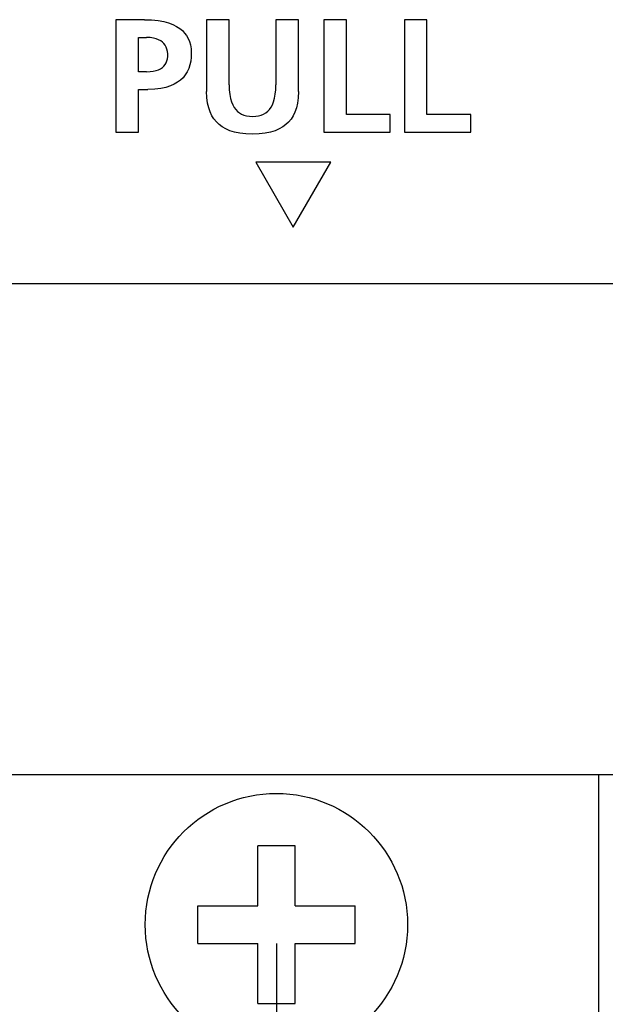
# Model space of a CAD drawing. Extents: x 0 to 819, y 0 to 477.
# Tile 17 of 24: x 774 to 790, y 116 to 142. Entities that reach past the tile are written whole.
import ezdxf
from ezdxf.enums import TextEntityAlignment as Align

# ---------------------------------------------------------------- set-up
doc = ezdxf.new("R2010")
doc.units = 0
doc.header["$LTSCALE"] = 46.255
doc.layers.get('0').update_dxf_attribs({"linetype": 'CONTINUOUS'})
doc.layers.add('DIM', color=7, linetype='CONTINUOUS')
doc.styles.get("Standard").update_dxf_attribs({"font": 'txt', "width": 0.8})
doc.dimstyles.get("Standard").update_dxf_attribs({"dimtxt": 2.5, "dimasz": 2.5, "dimexe": 1.25, "dimexo": 0.625, "dimtad": 1, "dimcen": 2.5, "dimazin": 3, "dimtfac": 1, "dimtmove": 0, "dimatfit": 3})

# ---------------------------------------------------------------- blocks, each defined once
blk = doc.blocks.new('_OPEN')
at = {"color": 0, "linetype": 'BYBLOCK'}
for p, q in [((0, 0), (-1, 0.263)), ((-1, -0.263), (0, 0)), ((-1, 0), (0, 0))]:
    blk.add_line(p, q, dxfattribs=at)
blk = doc.blocks.new('*D9')
at = {"layer": 'DIM', "color": 2, "linetype": 'CONTINUOUS'}
for p, q in [((553.293, 117.234), (553.293, 96.282)), ((781.293, 117.234), (781.293, 96.282)), ((553.293, 96.282), (553.293, 94.282)), ((781.293, 96.282), (781.293, 94.282)), ((553.293, 95.282), (667.293, 95.282)), ((781.293, 95.282), (667.293, 95.282))]:
    blk.add_line(p, q, dxfattribs=at)
at = {"layer": 'DIM', "color": 2, "linetype": 'CONTINUOUS', "xscale": 1.9, "yscale": 1.9, "zscale": 1.9, "rotation": 180}
blk.add_blockref('_OPEN', (553.293, 95.282), dxfattribs=at)
at = {"layer": 'DIM', "color": 2, "linetype": 'CONTINUOUS', "xscale": 1.9, "yscale": 1.9, "zscale": 1.9}
blk.add_blockref('_OPEN', (781.293, 95.282), dxfattribs=at)
at = {"layer": 'DIM', "color": 2, "linetype": 'CONTINUOUS', "width": 0.8}
blk.add_text('228', height=4, dxfattribs=at).set_placement((666.137, 96.282), align=Align.CENTER)

msp = doc.modelspace()

# ---------------------------------------------------------------- linework, layer by layer
at = {"color": 7, "linetype": 'CONTINUOUS'}
for p, q in [((777.771, 141.868), (777.01, 141.868)), ((777.01, 141.868), (777.01, 138.866)), ((777.771, 141.868), (777.965, 141.862)), ((777.965, 141.862), (778.137, 141.845)), ((778.137, 141.845), (778.287, 141.818)), ((778.287, 141.818), (778.418, 141.783)), ((780.033, 141.868), (779.431, 141.868)), ((779.431, 141.868), (779.431, 139.95)), ((780.033, 140.135), (780.033, 141.868)), ((781.883, 141.868), (781.28, 141.868)), ((781.28, 141.868), (781.28, 140.135)), ((781.883, 139.95), (781.883, 141.868)), ((783.16, 141.868), (782.558, 141.868)), ((782.558, 141.868), (782.558, 138.866)), ((783.16, 139.339), (783.16, 141.868)), ((785.31, 141.868), (784.708, 141.868)), ((784.708, 141.868), (784.708, 138.866)), ((785.31, 139.339), (785.31, 141.868)), ((778.418, 141.783), (778.532, 141.74)), ((778.532, 141.74), (778.63, 141.691)), ((778.63, 141.691), (778.714, 141.636)), ((778.714, 141.636), (778.785, 141.577)), ((778.785, 141.577), (778.845, 141.513)), ((777.612, 141.395), (777.823, 141.395)), ((777.612, 140.479), (777.612, 141.395)), ((777.923, 141.39), (777.823, 141.395)), ((778.011, 141.378), (777.923, 141.39)), ((778.086, 141.358), (778.011, 141.378)), ((778.151, 141.333), (778.086, 141.358)), ((778.206, 141.304), (778.151, 141.333)), ((778.253, 141.27), (778.206, 141.304)), ((778.845, 141.513), (778.895, 141.445)), ((778.895, 141.445), (778.937, 141.371)), ((778.937, 141.371), (778.971, 141.289)), ((778.971, 141.289), (778.998, 141.197)), ((778.292, 141.231), (778.253, 141.27)), ((778.326, 141.187), (778.292, 141.231)), ((778.353, 141.138), (778.326, 141.187)), ((778.373, 141.083), (778.353, 141.138)), ((778.387, 141.023), (778.373, 141.083)), ((778.394, 140.957), (778.387, 141.023)), ((778.998, 141.197), (779.015, 141.095)), ((779.015, 141.095), (779.022, 140.985)), ((778.352, 140.717), (778.372, 140.769)), ((778.372, 140.769), (778.387, 140.826)), ((778.387, 140.826), (778.394, 140.89)), ((778.394, 140.89), (778.394, 140.957)), ((779.008, 140.764), (778.985, 140.66)), ((779.02, 140.873), (779.008, 140.764)), ((779.022, 140.985), (779.02, 140.873)), ((777.922, 140.483), (778.008, 140.494)), ((778.008, 140.494), (778.084, 140.511)), ((778.084, 140.511), (778.149, 140.534)), ((778.149, 140.534), (778.205, 140.561)), ((778.205, 140.561), (778.252, 140.593)), ((778.252, 140.593), (778.292, 140.63)), ((778.292, 140.63), (778.325, 140.671)), ((778.325, 140.671), (778.352, 140.717)), ((778.953, 140.563), (778.911, 140.474)), ((778.985, 140.66), (778.953, 140.563)), ((777.823, 140.479), (777.612, 140.479)), ((777.823, 140.479), (777.922, 140.483)), ((778.734, 140.258), (778.656, 140.2)), ((778.802, 140.322), (778.734, 140.258)), ((778.86, 140.394), (778.802, 140.322)), ((778.911, 140.474), (778.86, 140.394)), ((777.612, 140.006), (777.866, 140.006)), ((777.612, 138.866), (777.612, 140.006)), ((778.049, 140.013), (777.866, 140.006)), ((778.208, 140.033), (778.049, 140.013)), ((778.346, 140.064), (778.208, 140.033)), ((778.465, 140.102), (778.346, 140.064)), ((778.567, 140.148), (778.465, 140.102)), ((778.656, 140.2), (778.567, 140.148)), ((780.033, 140.135), (780.037, 139.998)), ((780.037, 139.998), (780.05, 139.877)), ((781.264, 139.878), (781.276, 139.999)), ((781.276, 139.999), (781.28, 140.135)), ((779.438, 139.789), (779.431, 139.95)), ((779.456, 139.646), (779.438, 139.789)), ((780.05, 139.877), (780.07, 139.77)), ((780.07, 139.77), (780.096, 139.678)), ((781.218, 139.679), (781.244, 139.772)), ((781.244, 139.772), (781.264, 139.878)), ((781.876, 139.787), (781.857, 139.643)), ((781.883, 139.95), (781.876, 139.787)), ((779.486, 139.52), (779.456, 139.646)), ((779.525, 139.407), (779.486, 139.52)), ((780.096, 139.678), (780.128, 139.598)), ((780.128, 139.598), (780.165, 139.53)), ((780.165, 139.53), (780.207, 139.473)), ((780.207, 139.473), (780.253, 139.424)), ((781.062, 139.425), (781.108, 139.474)), ((781.108, 139.474), (781.15, 139.532)), ((781.15, 139.532), (781.186, 139.6)), ((781.186, 139.6), (781.218, 139.679)), ((781.827, 139.516), (781.788, 139.404)), ((781.857, 139.643), (781.827, 139.516)), ((779.572, 139.308), (779.525, 139.407)), ((779.628, 139.22), (779.572, 139.308)), ((779.692, 139.142), (779.628, 139.22)), ((780.253, 139.424), (780.305, 139.383)), ((780.305, 139.383), (780.363, 139.349)), ((780.363, 139.349), (780.427, 139.322)), ((780.427, 139.322), (780.498, 139.302)), ((780.498, 139.302), (780.576, 139.291)), ((780.576, 139.291), (780.658, 139.287)), ((780.658, 139.287), (780.74, 139.291)), ((780.74, 139.291), (780.818, 139.303)), ((780.818, 139.303), (780.889, 139.323)), ((780.889, 139.323), (780.953, 139.35)), ((780.953, 139.35), (781.01, 139.384)), ((781.01, 139.384), (781.062, 139.425)), ((781.684, 139.217), (781.619, 139.139)), ((781.74, 139.305), (781.684, 139.217)), ((781.788, 139.404), (781.74, 139.305)), ((784.326, 139.339), (783.16, 139.339)), ((784.326, 138.866), (784.326, 139.339)), ((786.476, 139.339), (785.31, 139.339)), ((786.476, 138.866), (786.476, 139.339)), ((779.765, 139.072), (779.692, 139.142)), ((779.849, 139.01), (779.765, 139.072)), ((779.945, 138.955), (779.849, 139.01)), ((780.054, 138.907), (779.945, 138.955)), ((781.365, 138.953), (781.256, 138.906)), ((781.462, 139.007), (781.365, 138.953)), ((781.546, 139.069), (781.462, 139.007)), ((781.619, 139.139), (781.546, 139.069)), ((777.01, 138.866), (777.612, 138.866)), ((780.179, 138.868), (780.054, 138.907)), ((780.321, 138.839), (780.179, 138.868)), ((780.481, 138.821), (780.321, 138.839)), ((780.655, 138.814), (780.481, 138.821)), ((780.829, 138.82), (780.655, 138.814)), ((780.989, 138.838), (780.829, 138.82)), ((781.131, 138.867), (780.989, 138.838)), ((781.256, 138.906), (781.131, 138.867)), ((782.558, 138.866), (784.326, 138.866)), ((784.708, 138.866), (786.476, 138.866)), ((782.743, 138.066), (780.743, 138.066)), ((780.743, 138.066), (781.743, 136.334)), ((781.743, 136.334), (782.743, 138.066)), ((768.793, 134.834), (794.693, 134.834)), ((525.293, 121.734), (809.293, 121.734)), ((789.893, 112.234), (789.893, 121.734)), ((781.793, 119.834), (780.793, 119.834)), ((780.793, 118.234), (780.793, 119.834)), ((781.793, 118.234), (781.793, 119.834)), ((779.193, 118.234), (780.793, 118.234)), ((779.193, 117.234), (779.193, 118.234)), ((781.793, 118.234), (783.393, 118.234)), ((783.393, 117.234), (783.393, 118.234)), ((779.193, 117.234), (780.793, 117.234)), ((780.793, 115.634), (780.793, 117.234)), ((781.793, 117.234), (783.393, 117.234)), ((781.793, 115.634), (781.793, 117.234)), ((780.793, 115.634), (781.793, 115.634))]:
    msp.add_line(p, q, dxfattribs=at)
msp.add_circle((781.293, 117.734), 3.5, dxfattribs=at)

# ---------------------------------------------------------------- dimensions: what is measured, and where the dimension line sits
at = {"layer": 'DIM', "color": 2, "linetype": 'CONTINUOUS'}
dim = msp.add_linear_dim(base=(781.293, 95.282), p1=(553.293, 117.734), p2=(781.293, 117.734), dimstyle='Standard', dxfattribs=at)
dim.commit()
dim.dimension.update_dxf_attribs({"geometry": '*D9', "text_midpoint": (666.237, 95.282), "dimtype": 128})

doc.saveas('drawing.dxf')
